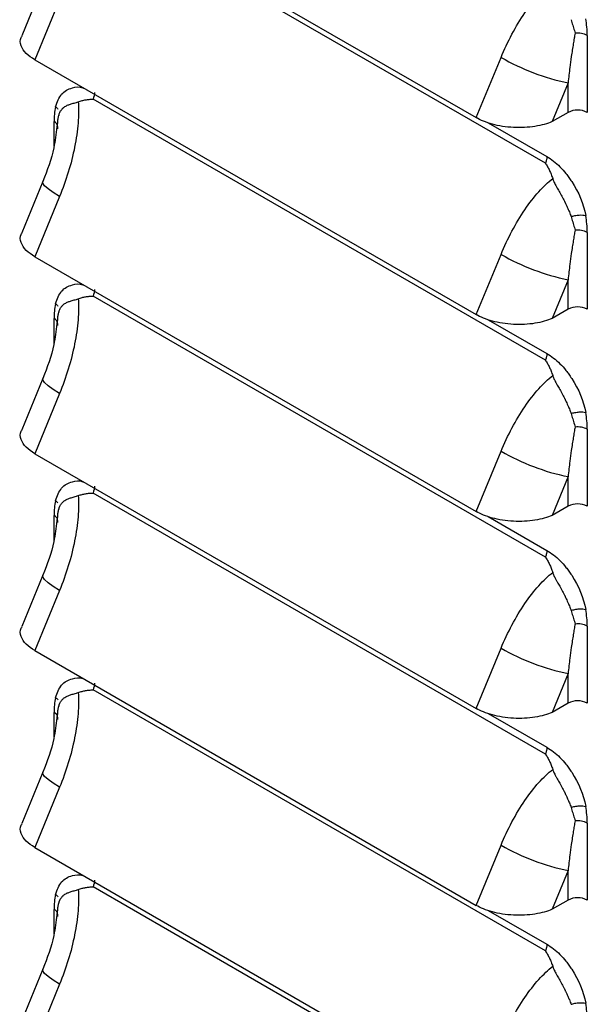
# Model space of a CAD drawing. Header units: millimetres. Extents: x 0 to 2235, y 0 to 1727.
# Tile 24 of 30: x 1851 to 1898, y 1120 to 1202. Entities that reach past the tile are written whole.
import ezdxf

# ---------------------------------------------------------------- set-up
doc = ezdxf.new("R2010")
doc.units = ezdxf.units.MM
doc.header["$LTSCALE"] = 8

msp = doc.modelspace()

# ---------------------------------------------------------------- linework, layer by layer
for p, q in [((1851.767, 1215.678), (1888.945, 1194.215)), ((1894.769, 1190.374), (1856.677, 1212.364)), ((1852.457, 1205.432), (1850.674, 1201.11)), ((1853.859, 1204.16), (1851.767, 1199.086)), ((1898.296, 1201.142), (1898.296, 1194.661)), ((1851.767, 1199.086), (1888.945, 1177.623)), ((1888.945, 1194.215), (1891.037, 1199.289)), ((1896.68, 1197.153), (1895.331, 1193.882)), ((1896.68, 1194.661), (1896.68, 1197.153)), ((1894.769, 1173.782), (1856.677, 1195.772)), ((1896.68, 1194.661), (1895.331, 1193.882)), ((1853.395, 1191.814), (1853.395, 1193.879)), ((1853.836, 1194.442), (1853.837, 1194.541)), ((1853.836, 1194.409), (1853.836, 1194.442)), ((1853.656, 1193.677), (1853.62, 1193.424)), ((1889.961, 1193.786), (1894.891, 1190.94)), ((1852.457, 1188.84), (1850.674, 1184.518)), ((1853.859, 1187.568), (1851.767, 1182.494)), ((1898.296, 1184.55), (1898.296, 1178.069)), ((1851.767, 1182.494), (1888.945, 1161.031)), ((1888.945, 1177.623), (1891.037, 1182.697)), ((1896.68, 1180.561), (1895.331, 1177.29)), ((1896.68, 1178.069), (1896.68, 1180.561)), ((1894.769, 1157.19), (1856.677, 1179.179)), ((1896.68, 1178.069), (1895.331, 1177.29)), ((1853.395, 1175.222), (1853.395, 1177.287)), ((1853.836, 1177.85), (1853.837, 1177.949)), ((1853.836, 1177.817), (1853.836, 1177.85)), ((1853.656, 1177.085), (1853.62, 1176.832)), ((1889.961, 1177.194), (1894.891, 1174.348)), ((1852.457, 1172.248), (1850.674, 1167.926)), ((1853.859, 1170.975), (1851.767, 1165.902)), ((1898.296, 1167.958), (1898.296, 1161.476)), ((1851.767, 1165.902), (1888.945, 1144.439)), ((1888.945, 1161.031), (1891.037, 1166.105)), ((1896.68, 1163.968), (1895.331, 1160.698)), ((1896.68, 1161.476), (1896.68, 1163.968)), ((1894.769, 1140.598), (1856.677, 1162.587)), ((1896.68, 1161.476), (1895.331, 1160.698)), ((1853.395, 1158.63), (1853.395, 1160.694)), ((1853.836, 1161.258), (1853.837, 1161.356)), ((1853.836, 1161.224), (1853.836, 1161.258)), ((1853.656, 1160.493), (1853.62, 1160.24)), ((1889.961, 1160.602), (1894.891, 1157.755)), ((1852.457, 1155.656), (1850.674, 1151.333)), ((1853.859, 1154.383), (1851.767, 1149.309)), ((1898.296, 1151.366), (1898.296, 1144.884)), ((1851.767, 1149.309), (1888.945, 1127.847)), ((1888.945, 1144.439), (1891.037, 1149.513)), ((1896.68, 1147.376), (1895.331, 1144.106)), ((1896.68, 1144.884), (1896.68, 1147.376)), ((1894.769, 1124.006), (1856.677, 1145.995)), ((1896.68, 1144.884), (1895.331, 1144.106)), ((1853.395, 1142.038), (1853.395, 1144.102)), ((1853.836, 1144.665), (1853.837, 1144.764)), ((1853.836, 1144.632), (1853.836, 1144.665)), ((1853.656, 1143.901), (1853.62, 1143.648)), ((1889.961, 1144.01), (1894.891, 1141.163)), ((1852.457, 1139.063), (1850.674, 1134.741)), ((1853.859, 1137.791), (1851.767, 1132.717)), ((1898.296, 1134.774), (1898.296, 1128.292)), ((1851.767, 1132.717), (1888.945, 1111.255)), ((1888.945, 1127.847), (1891.037, 1132.921)), ((1896.68, 1130.784), (1895.331, 1127.514)), ((1896.68, 1128.292), (1896.68, 1130.784)), ((1894.769, 1107.414), (1856.677, 1129.403)), ((1896.68, 1128.292), (1895.331, 1127.514)), ((1853.395, 1125.446), (1853.395, 1127.51)), ((1853.836, 1128.073), (1853.837, 1128.172)), ((1853.836, 1128.04), (1853.836, 1128.073)), ((1853.656, 1127.309), (1853.62, 1127.056)), ((1889.961, 1127.417), (1894.891, 1124.571)), ((1852.457, 1122.471), (1850.674, 1118.149)), ((1853.859, 1121.199), (1851.767, 1116.125))]:
    msp.add_line(p, q)
at = {"flags": 128}
for points in [[(1853.859, 1187.568), (1853.313, 1187.904), (1852.888, 1188.214), (1852.599, 1188.484), (1852.459, 1188.704), (1852.458, 1188.843)], [(1853.859, 1170.975), (1853.313, 1171.312), (1852.888, 1171.622), (1852.599, 1171.892), (1852.459, 1172.112), (1852.458, 1172.251)], [(1853.859, 1154.383), (1853.313, 1154.72), (1852.888, 1155.029), (1852.599, 1155.3), (1852.459, 1155.52), (1852.458, 1155.659)], [(1853.859, 1137.791), (1853.313, 1138.128), (1852.888, 1138.437), (1852.599, 1138.707), (1852.459, 1138.928), (1852.458, 1139.067)], [(1853.859, 1121.199), (1853.313, 1121.536), (1852.888, 1121.845), (1852.599, 1122.115), (1852.459, 1122.336), (1852.458, 1122.475)]]:
    msp.add_lwpolyline(points, dxfattribs=at)
for centre, radius, start, end in [((1890.478, 1201.103), 7.819, 0.28304, 10.70545), ((1897.496, 1199.605), 1.733, 62.48958, 97.49337), ((1900.457, 1215.645), 18.874, 240.06301, 258.45716), ((1858.913, 1193.917), 5.518, 167.24769, 180.40105), ((1897.488, 1193.101), 1.757, 62.60967, 117.39032), ((1853.178, 1193.37), 0.553, 4.38756, 66.93258), ((1890.478, 1184.511), 7.819, 0.28304, 10.70545), ((1897.496, 1183.013), 1.733, 62.48958, 97.49337), ((1900.457, 1199.053), 18.874, 240.06301, 258.45716), ((1858.913, 1177.325), 5.518, 167.24769, 180.40105), ((1897.488, 1176.509), 1.757, 62.60967, 117.39032), ((1853.178, 1176.778), 0.553, 4.38756, 66.93258), ((1890.478, 1167.919), 7.819, 0.28304, 10.70545), ((1897.496, 1166.421), 1.733, 62.48958, 97.49337), ((1900.457, 1182.461), 18.874, 240.06301, 258.45716), ((1858.913, 1160.733), 5.518, 167.24769, 180.40105), ((1897.488, 1159.917), 1.757, 62.60967, 117.39032), ((1853.178, 1160.186), 0.553, 4.38756, 66.93258), ((1890.478, 1151.327), 7.819, 0.28304, 10.70545), ((1897.496, 1149.829), 1.733, 62.48958, 97.49337), ((1900.457, 1165.869), 18.874, 240.06301, 258.45716), ((1858.913, 1144.141), 5.518, 167.24769, 180.40105), ((1897.488, 1143.324), 1.757, 62.60967, 117.39032), ((1853.178, 1143.593), 0.553, 4.38756, 66.93258), ((1890.478, 1134.735), 7.819, 0.28304, 10.70545), ((1897.496, 1133.237), 1.733, 62.48958, 97.49337), ((1900.457, 1149.277), 18.874, 240.06301, 258.45716), ((1858.913, 1127.549), 5.518, 167.24769, 180.40105), ((1897.488, 1126.732), 1.757, 62.60967, 117.39032), ((1853.178, 1127.001), 0.553, 4.38756, 66.93258), ((1890.478, 1118.143), 7.819, 0.28304, 10.70545)]:
    msp.add_arc(centre, radius, start, end)
for points, knots in [([(1891.037, 1199.289), (1891.31, 1199.95), (1891.618, 1200.61), (1892.291, 1201.879), (1892.656, 1202.487), (1893.417, 1203.604), (1893.812, 1204.112), (1894.605, 1204.996), (1895.002, 1205.371), (1895.386, 1205.675)], [0, 0, 0, 0, 0.25, 0.25, 0.5, 0.5, 0.75, 0.75, 1, 1, 1, 1]), ([(1896.926, 1202.47), (1896.951, 1202.394), (1897, 1202.242), (1897.071, 1202.015), (1897.141, 1201.786), (1897.208, 1201.554), (1897.249, 1201.401), (1897.27, 1201.323)], [0, 0, 0, 0, 0.18947, 0.383984, 0.583752, 0.789005, 1, 1, 1, 1]), ([(1897.27, 1201.323), (1897.244, 1201.182), (1897.19, 1200.886), (1897.112, 1200.416), (1897.031, 1199.902), (1896.934, 1199.243), (1896.811, 1198.326), (1896.729, 1197.587), (1896.68, 1197.153)], [0, 0, 0, 0, 0.103962, 0.218213, 0.342758, 0.477597, 0.692978, 1, 1, 1, 1]), ([(1851.767, 1199.086), (1851.507, 1199.26), (1850.964, 1199.626), (1850.595, 1200.287), (1850.497, 1200.807), (1850.679, 1201.055), (1850.708, 1201.095)], [0, 0, 0, 0, 0.287592, 0.602099, 0.93556, 1, 1, 1, 1]), ([(1853.531, 1195.135), (1853.67, 1195.525), (1853.949, 1196.308), (1854.835, 1196.739), (1855.526, 1196.852), (1855.885, 1196.704), (1855.915, 1196.691)], [0, 0, 0, 0, 0.348559, 0.701141, 0.974676, 1, 1, 1, 1]), ([(1853.751, 1194.21), (1853.756, 1194.24), (1853.768, 1194.302), (1853.79, 1194.394), (1853.818, 1194.488), (1853.859, 1194.599), (1853.933, 1194.755), (1854.017, 1194.876), (1854.088, 1194.957), (1854.117, 1194.989), (1854.17, 1195.041), (1854.292, 1195.142), (1854.491, 1195.256), (1854.728, 1195.342), (1854.927, 1195.402), (1855.095, 1195.448), (1855.263, 1195.494), (1855.382, 1195.534), (1855.437, 1195.552)], [0, 0, 0, 0, 0.0386317, 0.0804407, 0.1253208, 0.1737171, 0.25028, 0.375704, 0.3912909, 0.4068514, 0.4379073, 0.499865, 0.6343499, 0.7495915, 0.816746, 0.8745705, 0.9426901, 1, 1, 1, 1]), ([(1855.437, 1195.552), (1855.471, 1195.008), (1855.465, 1194.406), (1855.364, 1193.123), (1855.269, 1192.441), (1854.993, 1191.045), (1854.813, 1190.331), (1854.382, 1188.922), (1854.132, 1188.229), (1853.859, 1187.568)], [0, 0, 0, 0, 0.25, 0.25, 0.5, 0.5, 0.75, 0.75, 1, 1, 1, 1]), ([(1855.437, 1195.552), (1855.491, 1195.571), (1855.597, 1195.608), (1855.754, 1195.653), (1855.906, 1195.69), (1856.108, 1195.73), (1856.313, 1195.757), (1856.505, 1195.769), (1856.609, 1195.772), (1856.66, 1195.772), (1856.677, 1195.772)], [0, 0, 0, 0, 0.1328548, 0.2604429, 0.3827218, 0.4997304, 0.7499848, 0.8750642, 0.9594491, 1, 1, 1, 1]), ([(1853.709, 1193.286), (1853.706, 1193.354), (1853.699, 1193.487), (1853.699, 1193.68), (1853.708, 1193.864), (1853.724, 1194.041), (1853.742, 1194.154), (1853.751, 1194.21)], [0, 0, 0, 0, 0.210995, 0.416248, 0.616016, 0.81053, 1, 1, 1, 1]), ([(1895.331, 1193.882), (1894.938, 1193.714), (1894.449, 1193.57), (1893.331, 1193.39), (1892.704, 1193.355), (1891.769, 1193.404), (1891.458, 1193.436), (1890.86, 1193.531), (1890.572, 1193.593), (1889.765, 1193.814), (1889.305, 1194.008), (1888.945, 1194.215)], [0, 0, 0, 0, 0.25, 0.25, 0.5, 0.5, 0.625, 0.625, 0.75, 0.75, 1, 1, 1, 1]), ([(1853.62, 1193.424), (1853.557, 1192.84), (1853.387, 1191.257), (1852.817, 1189.775), (1852.457, 1188.841)], [0, 0, 0, 0, 0.369455, 1, 1, 1, 1]), ([(1894.891, 1190.94), (1894.891, 1190.854), (1894.88, 1190.761), (1894.849, 1190.617), (1894.835, 1190.568), (1894.813, 1190.495), (1894.804, 1190.471), (1894.791, 1190.435), (1894.785, 1190.416), (1894.777, 1190.395), (1894.773, 1190.386), (1894.771, 1190.38), (1894.771, 1190.378), (1894.769, 1190.374)], [0, 0, 0, 0, 0.5, 0.5, 0.75, 0.75, 0.875, 0.875, 0.9375, 0.96875, 0.984375, 0.984375, 1, 1, 1, 1]), ([(1894.891, 1190.94), (1895.278, 1190.716), (1895.829, 1190.286), (1896.422, 1189.618), (1896.706, 1189.243), (1896.825, 1189.073), (1896.904, 1188.958), (1896.944, 1188.897), (1897.585, 1187.913), (1897.977, 1186.954), (1898.16, 1185.964)], [0, 0, 0, 0, 0.25, 0.375, 0.4375, 0.46875, 0.46875, 0.5, 0.5, 1, 1, 1, 1]), ([(1894.769, 1190.374), (1894.8, 1190.325), (1894.863, 1190.228), (1894.983, 1190.025), (1895.117, 1189.767), (1895.263, 1189.436), (1895.344, 1189.204), (1895.386, 1189.082)], [0, 0, 0, 0, 0.125072, 0.250152, 0.500317, 0.737209, 1, 1, 1, 1]), ([(1891.037, 1182.697), (1891.31, 1183.358), (1891.618, 1184.018), (1892.291, 1185.287), (1892.656, 1185.895), (1893.417, 1187.011), (1893.812, 1187.52), (1894.605, 1188.404), (1895.002, 1188.779), (1895.386, 1189.082)], [0, 0, 0, 0, 0.25, 0.25, 0.5, 0.5, 0.75, 0.75, 1, 1, 1, 1]), ([(1895.386, 1189.082), (1895.4, 1189.041), (1895.43, 1188.955), (1895.488, 1188.82), (1895.56, 1188.664), (1895.653, 1188.483), (1895.791, 1188.229), (1895.984, 1187.894), (1896.171, 1187.558), (1896.301, 1187.312), (1896.36, 1187.193), (1896.392, 1187.134), (1896.406, 1187.099), (1896.42, 1187.075), (1896.433, 1187.052), (1896.447, 1187.017), (1896.478, 1186.957), (1896.534, 1186.837), (1896.62, 1186.656), (1896.709, 1186.456), (1896.794, 1186.255), (1896.865, 1186.071), (1896.907, 1185.94), (1896.926, 1185.878)], [0, 0, 0, 0, 0.03716, 0.078939, 0.125454, 0.183041, 0.250493, 0.365984, 0.500084, 0.562042, 0.593111, 0.608681, 0.617304, 0.624288, 0.631148, 0.639931, 0.655602, 0.687011, 0.7498, 0.824618, 0.874702, 0.940557, 1, 1, 1, 1]), ([(1896.926, 1185.878), (1897.03, 1185.91), (1897.142, 1185.94), (1897.373, 1185.985), (1897.491, 1186.002), (1897.826, 1186.026), (1898.022, 1186.005), (1898.16, 1185.964)], [0, 0, 0, 0, 0.25, 0.25, 0.5, 0.5, 1, 1, 1, 1]), ([(1896.926, 1185.878), (1896.951, 1185.802), (1897, 1185.65), (1897.071, 1185.423), (1897.141, 1185.194), (1897.208, 1184.962), (1897.249, 1184.809), (1897.27, 1184.731)], [0, 0, 0, 0, 0.18947, 0.383984, 0.583752, 0.789005, 1, 1, 1, 1]), ([(1897.27, 1184.731), (1897.244, 1184.59), (1897.19, 1184.294), (1897.112, 1183.824), (1897.031, 1183.31), (1896.934, 1182.651), (1896.811, 1181.734), (1896.729, 1180.995), (1896.68, 1180.561)], [0, 0, 0, 0, 0.103962, 0.218213, 0.342758, 0.477597, 0.692978, 1, 1, 1, 1]), ([(1851.767, 1182.494), (1851.507, 1182.668), (1850.964, 1183.034), (1850.595, 1183.695), (1850.497, 1184.215), (1850.679, 1184.463), (1850.708, 1184.503)], [0, 0, 0, 0, 0.287592, 0.602099, 0.93556, 1, 1, 1, 1]), ([(1853.531, 1178.543), (1853.67, 1178.933), (1853.949, 1179.716), (1854.835, 1180.147), (1855.526, 1180.26), (1855.885, 1180.111), (1855.915, 1180.099)], [0, 0, 0, 0, 0.348559, 0.701141, 0.974676, 1, 1, 1, 1]), ([(1853.751, 1177.618), (1853.756, 1177.648), (1853.768, 1177.71), (1853.79, 1177.802), (1853.818, 1177.896), (1853.859, 1178.007), (1853.933, 1178.162), (1854.017, 1178.284), (1854.088, 1178.365), (1854.117, 1178.397), (1854.17, 1178.449), (1854.292, 1178.55), (1854.491, 1178.664), (1854.728, 1178.75), (1854.927, 1178.81), (1855.095, 1178.856), (1855.263, 1178.902), (1855.382, 1178.942), (1855.437, 1178.96)], [0, 0, 0, 0, 0.0386317, 0.0804407, 0.1253208, 0.1737171, 0.25028, 0.375704, 0.3912909, 0.4068514, 0.4379073, 0.499865, 0.6343499, 0.7495915, 0.816746, 0.8745705, 0.9426901, 1, 1, 1, 1]), ([(1855.437, 1178.96), (1855.471, 1178.415), (1855.465, 1177.814), (1855.364, 1176.531), (1855.269, 1175.849), (1854.993, 1174.453), (1854.813, 1173.738), (1854.382, 1172.33), (1854.132, 1171.636), (1853.859, 1170.975)], [0, 0, 0, 0, 0.25, 0.25, 0.5, 0.5, 0.75, 0.75, 1, 1, 1, 1]), ([(1855.437, 1178.96), (1855.491, 1178.979), (1855.597, 1179.016), (1855.754, 1179.061), (1855.906, 1179.098), (1856.108, 1179.138), (1856.313, 1179.165), (1856.505, 1179.177), (1856.609, 1179.18), (1856.66, 1179.179), (1856.677, 1179.179)], [0, 0, 0, 0, 0.132855, 0.260443, 0.382722, 0.49973, 0.749985, 0.875064, 0.959449, 1, 1, 1, 1]), ([(1853.709, 1176.694), (1853.706, 1176.762), (1853.699, 1176.895), (1853.699, 1177.088), (1853.708, 1177.272), (1853.724, 1177.449), (1853.742, 1177.562), (1853.751, 1177.618)], [0, 0, 0, 0, 0.210995, 0.416248, 0.616016, 0.81053, 1, 1, 1, 1]), ([(1895.331, 1177.29), (1894.938, 1177.122), (1894.449, 1176.978), (1893.331, 1176.798), (1892.704, 1176.763), (1891.769, 1176.812), (1891.458, 1176.844), (1890.86, 1176.939), (1890.572, 1177.001), (1889.765, 1177.222), (1889.305, 1177.416), (1888.945, 1177.623)], [0, 0, 0, 0, 0.25, 0.25, 0.5, 0.5, 0.625, 0.625, 0.75, 0.75, 1, 1, 1, 1]), ([(1853.62, 1176.832), (1853.557, 1176.247), (1853.387, 1174.664), (1852.817, 1173.183), (1852.457, 1172.249)], [0, 0, 0, 0, 0.369455, 1, 1, 1, 1]), ([(1894.891, 1174.348), (1894.891, 1174.262), (1894.88, 1174.169), (1894.849, 1174.025), (1894.835, 1173.976), (1894.813, 1173.903), (1894.804, 1173.879), (1894.791, 1173.842), (1894.785, 1173.824), (1894.777, 1173.803), (1894.773, 1173.794), (1894.771, 1173.788), (1894.771, 1173.786), (1894.769, 1173.782)], [0, 0, 0, 0, 0.5, 0.5, 0.75, 0.75, 0.875, 0.875, 0.9375, 0.96875, 0.984375, 0.984375, 1, 1, 1, 1]), ([(1894.891, 1174.348), (1895.278, 1174.124), (1895.829, 1173.694), (1896.422, 1173.026), (1896.706, 1172.651), (1896.825, 1172.481), (1896.904, 1172.366), (1896.944, 1172.305), (1897.585, 1171.32), (1897.977, 1170.362), (1898.16, 1169.372)], [0, 0, 0, 0, 0.25, 0.375, 0.4375, 0.46875, 0.46875, 0.5, 0.5, 1, 1, 1, 1]), ([(1894.769, 1173.782), (1894.8, 1173.733), (1894.863, 1173.636), (1894.983, 1173.433), (1895.117, 1173.175), (1895.263, 1172.844), (1895.344, 1172.612), (1895.386, 1172.49)], [0, 0, 0, 0, 0.125072, 0.250152, 0.500317, 0.737209, 1, 1, 1, 1]), ([(1891.037, 1166.105), (1891.31, 1166.766), (1891.618, 1167.426), (1892.291, 1168.694), (1892.656, 1169.303), (1893.417, 1170.419), (1893.812, 1170.928), (1894.605, 1171.812), (1895.002, 1172.187), (1895.386, 1172.49)], [0, 0, 0, 0, 0.25, 0.25, 0.5, 0.5, 0.75, 0.75, 1, 1, 1, 1]), ([(1895.386, 1172.49), (1895.4, 1172.449), (1895.43, 1172.362), (1895.488, 1172.228), (1895.56, 1172.072), (1895.653, 1171.891), (1895.791, 1171.637), (1895.984, 1171.302), (1896.171, 1170.966), (1896.301, 1170.72), (1896.36, 1170.601), (1896.392, 1170.542), (1896.406, 1170.507), (1896.42, 1170.483), (1896.433, 1170.459), (1896.447, 1170.424), (1896.478, 1170.365), (1896.534, 1170.245), (1896.62, 1170.064), (1896.709, 1169.864), (1896.794, 1169.663), (1896.865, 1169.478), (1896.907, 1169.348), (1896.926, 1169.285)], [0, 0, 0, 0, 0.03716, 0.078939, 0.125454, 0.183041, 0.250493, 0.365984, 0.500084, 0.562042, 0.593111, 0.608681, 0.617304, 0.624288, 0.631148, 0.639931, 0.655602, 0.687011, 0.7498, 0.824618, 0.874702, 0.940557, 1, 1, 1, 1]), ([(1896.926, 1169.285), (1897.03, 1169.318), (1897.142, 1169.348), (1897.373, 1169.393), (1897.491, 1169.409), (1897.826, 1169.434), (1898.022, 1169.413), (1898.16, 1169.372)], [0, 0, 0, 0, 0.25, 0.25, 0.5, 0.5, 1, 1, 1, 1]), ([(1896.926, 1169.285), (1896.951, 1169.21), (1897, 1169.058), (1897.071, 1168.831), (1897.141, 1168.602), (1897.208, 1168.37), (1897.249, 1168.217), (1897.27, 1168.139)], [0, 0, 0, 0, 0.18947, 0.383984, 0.583752, 0.789005, 1, 1, 1, 1]), ([(1897.27, 1168.139), (1897.244, 1167.998), (1897.19, 1167.702), (1897.112, 1167.232), (1897.031, 1166.717), (1896.934, 1166.059), (1896.811, 1165.141), (1896.729, 1164.403), (1896.68, 1163.968)], [0, 0, 0, 0, 0.103962, 0.218213, 0.342758, 0.477597, 0.692978, 1, 1, 1, 1]), ([(1851.767, 1165.902), (1851.507, 1166.076), (1850.964, 1166.442), (1850.595, 1167.103), (1850.497, 1167.623), (1850.679, 1167.871), (1850.708, 1167.911)], [0, 0, 0, 0, 0.287592, 0.602099, 0.93556, 1, 1, 1, 1]), ([(1853.531, 1161.951), (1853.67, 1162.341), (1853.949, 1163.124), (1854.835, 1163.555), (1855.526, 1163.668), (1855.885, 1163.519), (1855.915, 1163.507)], [0, 0, 0, 0, 0.348559, 0.701141, 0.974676, 1, 1, 1, 1]), ([(1853.751, 1161.026), (1853.756, 1161.056), (1853.768, 1161.118), (1853.79, 1161.209), (1853.818, 1161.303), (1853.859, 1161.415), (1853.933, 1161.57), (1854.017, 1161.692), (1854.088, 1161.773), (1854.117, 1161.805), (1854.17, 1161.857), (1854.292, 1161.958), (1854.491, 1162.072), (1854.728, 1162.158), (1854.927, 1162.218), (1855.095, 1162.264), (1855.263, 1162.31), (1855.382, 1162.35), (1855.437, 1162.368)], [0, 0, 0, 0, 0.038632, 0.080441, 0.125321, 0.173717, 0.25028, 0.375704, 0.391291, 0.406851, 0.437907, 0.499865, 0.63435, 0.749591, 0.816746, 0.874571, 0.94269, 1, 1, 1, 1]), ([(1855.437, 1162.368), (1855.471, 1161.823), (1855.465, 1161.222), (1855.364, 1159.939), (1855.269, 1159.257), (1854.993, 1157.861), (1854.813, 1157.146), (1854.382, 1155.738), (1854.132, 1155.044), (1853.859, 1154.383)], [0, 0, 0, 0, 0.25, 0.25, 0.5, 0.5, 0.75, 0.75, 1, 1, 1, 1]), ([(1855.437, 1162.368), (1855.491, 1162.387), (1855.597, 1162.423), (1855.754, 1162.468), (1855.906, 1162.505), (1856.108, 1162.546), (1856.313, 1162.573), (1856.505, 1162.584), (1856.609, 1162.587), (1856.66, 1162.587), (1856.677, 1162.587)], [0, 0, 0, 0, 0.132855, 0.260443, 0.382722, 0.49973, 0.749985, 0.875064, 0.959449, 1, 1, 1, 1]), ([(1853.709, 1160.102), (1853.706, 1160.17), (1853.699, 1160.303), (1853.699, 1160.496), (1853.708, 1160.68), (1853.724, 1160.856), (1853.742, 1160.97), (1853.751, 1161.026)], [0, 0, 0, 0, 0.210995, 0.416248, 0.616016, 0.81053, 1, 1, 1, 1]), ([(1895.331, 1160.698), (1894.938, 1160.529), (1894.449, 1160.386), (1893.331, 1160.205), (1892.704, 1160.171), (1891.769, 1160.22), (1891.458, 1160.252), (1890.86, 1160.347), (1890.572, 1160.409), (1889.765, 1160.63), (1889.305, 1160.823), (1888.945, 1161.031)], [0, 0, 0, 0, 0.25, 0.25, 0.5, 0.5, 0.625, 0.625, 0.75, 0.75, 1, 1, 1, 1]), ([(1853.62, 1160.24), (1853.557, 1159.655), (1853.387, 1158.072), (1852.817, 1156.591), (1852.457, 1155.657)], [0, 0, 0, 0, 0.369455, 1, 1, 1, 1]), ([(1894.891, 1157.755), (1894.891, 1157.67), (1894.88, 1157.577), (1894.849, 1157.433), (1894.835, 1157.384), (1894.813, 1157.311), (1894.804, 1157.287), (1894.791, 1157.25), (1894.785, 1157.232), (1894.777, 1157.211), (1894.773, 1157.202), (1894.771, 1157.196), (1894.771, 1157.194), (1894.769, 1157.19)], [0, 0, 0, 0, 0.5, 0.5, 0.75, 0.75, 0.875, 0.875, 0.9375, 0.96875, 0.984375, 0.984375, 1, 1, 1, 1]), ([(1894.891, 1157.755), (1895.278, 1157.532), (1895.829, 1157.102), (1896.422, 1156.434), (1896.706, 1156.059), (1896.825, 1155.889), (1896.904, 1155.773), (1896.944, 1155.713), (1897.585, 1154.728), (1897.977, 1153.77), (1898.16, 1152.779)], [0, 0, 0, 0, 0.25, 0.375, 0.4375, 0.46875, 0.46875, 0.5, 0.5, 1, 1, 1, 1]), ([(1894.769, 1157.19), (1894.8, 1157.141), (1894.863, 1157.044), (1894.983, 1156.841), (1895.117, 1156.583), (1895.263, 1156.252), (1895.344, 1156.02), (1895.386, 1155.898)], [0, 0, 0, 0, 0.125072, 0.250152, 0.500317, 0.737209, 1, 1, 1, 1]), ([(1891.037, 1149.513), (1891.31, 1150.174), (1891.618, 1150.834), (1892.291, 1152.102), (1892.656, 1152.71), (1893.417, 1153.827), (1893.812, 1154.336), (1894.605, 1155.22), (1895.002, 1155.595), (1895.386, 1155.898)], [0, 0, 0, 0, 0.25, 0.25, 0.5, 0.5, 0.75, 0.75, 1, 1, 1, 1]), ([(1895.386, 1155.898), (1895.4, 1155.857), (1895.43, 1155.77), (1895.488, 1155.635), (1895.56, 1155.48), (1895.653, 1155.299), (1895.791, 1155.045), (1895.984, 1154.71), (1896.171, 1154.374), (1896.301, 1154.128), (1896.36, 1154.009), (1896.392, 1153.95), (1896.406, 1153.915), (1896.42, 1153.891), (1896.433, 1153.867), (1896.447, 1153.832), (1896.478, 1153.772), (1896.534, 1153.653), (1896.62, 1153.472), (1896.709, 1153.272), (1896.794, 1153.071), (1896.865, 1152.886), (1896.907, 1152.755), (1896.926, 1152.693)], [0, 0, 0, 0, 0.03716, 0.078939, 0.125454, 0.183041, 0.250493, 0.365984, 0.500084, 0.562042, 0.593111, 0.608681, 0.617304, 0.624288, 0.631148, 0.639931, 0.655602, 0.687011, 0.7498, 0.824618, 0.874702, 0.940557, 1, 1, 1, 1]), ([(1896.926, 1152.693), (1897.03, 1152.726), (1897.142, 1152.755), (1897.373, 1152.801), (1897.491, 1152.817), (1897.826, 1152.841), (1898.022, 1152.821), (1898.16, 1152.779)], [0, 0, 0, 0, 0.25, 0.25, 0.5, 0.5, 1, 1, 1, 1]), ([(1896.926, 1152.693), (1896.951, 1152.618), (1897, 1152.466), (1897.071, 1152.239), (1897.141, 1152.01), (1897.208, 1151.778), (1897.249, 1151.625), (1897.27, 1151.547)], [0, 0, 0, 0, 0.18947, 0.383984, 0.583752, 0.789005, 1, 1, 1, 1]), ([(1897.27, 1151.547), (1897.244, 1151.406), (1897.19, 1151.109), (1897.112, 1150.64), (1897.031, 1150.125), (1896.934, 1149.467), (1896.811, 1148.549), (1896.729, 1147.811), (1896.68, 1147.376)], [0, 0, 0, 0, 0.103962, 0.218213, 0.342758, 0.477597, 0.692978, 1, 1, 1, 1]), ([(1851.767, 1149.309), (1851.507, 1149.484), (1850.964, 1149.85), (1850.595, 1150.511), (1850.497, 1151.031), (1850.679, 1151.278), (1850.708, 1151.318)], [0, 0, 0, 0, 0.287592, 0.602099, 0.93556, 1, 1, 1, 1]), ([(1853.531, 1145.359), (1853.67, 1145.749), (1853.949, 1146.532), (1854.835, 1146.963), (1855.526, 1147.076), (1855.885, 1146.927), (1855.915, 1146.915)], [0, 0, 0, 0, 0.348559, 0.701141, 0.974676, 1, 1, 1, 1]), ([(1853.751, 1144.434), (1853.756, 1144.464), (1853.768, 1144.526), (1853.79, 1144.617), (1853.818, 1144.711), (1853.859, 1144.823), (1853.933, 1144.978), (1854.017, 1145.1), (1854.088, 1145.181), (1854.117, 1145.212), (1854.17, 1145.265), (1854.292, 1145.366), (1854.491, 1145.479), (1854.728, 1145.566), (1854.927, 1145.625), (1855.095, 1145.672), (1855.263, 1145.718), (1855.382, 1145.758), (1855.437, 1145.776)], [0, 0, 0, 0, 0.038632, 0.080441, 0.125321, 0.173717, 0.25028, 0.375704, 0.391291, 0.406851, 0.437907, 0.499865, 0.63435, 0.749591, 0.816746, 0.874571, 0.94269, 1, 1, 1, 1]), ([(1855.437, 1145.776), (1855.471, 1145.231), (1855.465, 1144.63), (1855.364, 1143.347), (1855.269, 1142.665), (1854.993, 1141.268), (1854.813, 1140.554), (1854.382, 1139.146), (1854.132, 1138.452), (1853.859, 1137.791)], [0, 0, 0, 0, 0.25, 0.25, 0.5, 0.5, 0.75, 0.75, 1, 1, 1, 1]), ([(1855.437, 1145.776), (1855.491, 1145.795), (1855.597, 1145.831), (1855.754, 1145.876), (1855.906, 1145.913), (1856.108, 1145.954), (1856.313, 1145.981), (1856.505, 1145.992), (1856.609, 1145.995), (1856.66, 1145.995), (1856.677, 1145.995)], [0, 0, 0, 0, 0.132855, 0.260443, 0.382722, 0.49973, 0.749985, 0.875064, 0.959449, 1, 1, 1, 1]), ([(1853.709, 1143.51), (1853.706, 1143.577), (1853.699, 1143.711), (1853.699, 1143.903), (1853.708, 1144.088), (1853.724, 1144.264), (1853.742, 1144.378), (1853.751, 1144.434)], [0, 0, 0, 0, 0.210995, 0.416248, 0.616016, 0.81053, 1, 1, 1, 1]), ([(1895.331, 1144.106), (1894.938, 1143.937), (1894.449, 1143.793), (1893.331, 1143.613), (1892.704, 1143.579), (1891.769, 1143.628), (1891.458, 1143.66), (1890.86, 1143.755), (1890.572, 1143.817), (1889.765, 1144.038), (1889.305, 1144.231), (1888.945, 1144.439)], [0, 0, 0, 0, 0.25, 0.25, 0.5, 0.5, 0.625, 0.625, 0.75, 0.75, 1, 1, 1, 1]), ([(1853.62, 1143.648), (1853.557, 1143.063), (1853.387, 1141.48), (1852.817, 1139.999), (1852.457, 1139.065)], [0, 0, 0, 0, 0.369455, 1, 1, 1, 1]), ([(1894.891, 1141.163), (1894.891, 1141.078), (1894.88, 1140.984), (1894.849, 1140.841), (1894.835, 1140.792), (1894.813, 1140.719), (1894.804, 1140.695), (1894.791, 1140.658), (1894.785, 1140.64), (1894.777, 1140.619), (1894.773, 1140.61), (1894.771, 1140.604), (1894.771, 1140.602), (1894.769, 1140.598)], [0, 0, 0, 0, 0.5, 0.5, 0.75, 0.75, 0.875, 0.875, 0.9375, 0.96875, 0.984375, 0.984375, 1, 1, 1, 1]), ([(1894.891, 1141.163), (1895.278, 1140.94), (1895.829, 1140.51), (1896.422, 1139.842), (1896.706, 1139.466), (1896.825, 1139.297), (1896.904, 1139.181), (1896.944, 1139.121), (1897.585, 1138.136), (1897.977, 1137.178), (1898.16, 1136.187)], [0, 0, 0, 0, 0.25, 0.375, 0.4375, 0.46875, 0.46875, 0.5, 0.5, 1, 1, 1, 1]), ([(1894.769, 1140.598), (1894.8, 1140.549), (1894.863, 1140.452), (1894.983, 1140.249), (1895.117, 1139.991), (1895.263, 1139.66), (1895.344, 1139.428), (1895.386, 1139.306)], [0, 0, 0, 0, 0.1250717, 0.2501516, 0.5003166, 0.7372093, 1, 1, 1, 1]), ([(1891.037, 1132.921), (1891.31, 1133.582), (1891.618, 1134.242), (1892.291, 1135.51), (1892.656, 1136.118), (1893.417, 1137.235), (1893.812, 1137.743), (1894.605, 1138.627), (1895.002, 1139.003), (1895.386, 1139.306)], [0, 0, 0, 0, 0.25, 0.25, 0.5, 0.5, 0.75, 0.75, 1, 1, 1, 1]), ([(1895.386, 1139.306), (1895.4, 1139.265), (1895.43, 1139.178), (1895.488, 1139.043), (1895.56, 1138.888), (1895.653, 1138.707), (1895.791, 1138.453), (1895.984, 1138.118), (1896.171, 1137.781), (1896.301, 1137.536), (1896.36, 1137.417), (1896.392, 1137.358), (1896.406, 1137.323), (1896.42, 1137.299), (1896.433, 1137.275), (1896.447, 1137.24), (1896.478, 1137.18), (1896.534, 1137.061), (1896.62, 1136.88), (1896.709, 1136.68), (1896.794, 1136.479), (1896.865, 1136.294), (1896.907, 1136.163), (1896.926, 1136.101)], [0, 0, 0, 0, 0.03716, 0.078939, 0.125454, 0.183041, 0.250493, 0.365984, 0.500084, 0.562042, 0.593111, 0.608681, 0.617304, 0.624288, 0.631148, 0.639931, 0.655602, 0.687011, 0.7498, 0.824618, 0.874702, 0.940557, 1, 1, 1, 1]), ([(1896.926, 1136.101), (1897.03, 1136.134), (1897.142, 1136.163), (1897.373, 1136.209), (1897.491, 1136.225), (1897.826, 1136.249), (1898.022, 1136.229), (1898.16, 1136.187)], [0, 0, 0, 0, 0.25, 0.25, 0.5, 0.5, 1, 1, 1, 1]), ([(1896.926, 1136.101), (1896.951, 1136.026), (1897, 1135.874), (1897.071, 1135.647), (1897.141, 1135.418), (1897.208, 1135.186), (1897.249, 1135.032), (1897.27, 1134.955)], [0, 0, 0, 0, 0.1894698, 0.383984, 0.5837521, 0.7890055, 1, 1, 1, 1]), ([(1897.27, 1134.955), (1897.244, 1134.814), (1897.19, 1134.517), (1897.112, 1134.048), (1897.031, 1133.533), (1896.934, 1132.875), (1896.811, 1131.957), (1896.729, 1131.218), (1896.68, 1130.784)], [0, 0, 0, 0, 0.103962, 0.218213, 0.342758, 0.477597, 0.692978, 1, 1, 1, 1]), ([(1851.767, 1132.717), (1851.507, 1132.892), (1850.964, 1133.258), (1850.595, 1133.918), (1850.497, 1134.439), (1850.679, 1134.686), (1850.708, 1134.726)], [0, 0, 0, 0, 0.287592, 0.602099, 0.93556, 1, 1, 1, 1]), ([(1853.531, 1128.767), (1853.67, 1129.156), (1853.949, 1129.94), (1854.835, 1130.371), (1855.526, 1130.484), (1855.885, 1130.335), (1855.915, 1130.323)], [0, 0, 0, 0, 0.348559, 0.701141, 0.974676, 1, 1, 1, 1]), ([(1853.751, 1127.842), (1853.756, 1127.872), (1853.768, 1127.934), (1853.79, 1128.025), (1853.818, 1128.119), (1853.859, 1128.231), (1853.933, 1128.386), (1854.017, 1128.508), (1854.088, 1128.589), (1854.117, 1128.62), (1854.17, 1128.673), (1854.292, 1128.774), (1854.491, 1128.887), (1854.728, 1128.974), (1854.927, 1129.033), (1855.095, 1129.08), (1855.263, 1129.125), (1855.382, 1129.165), (1855.437, 1129.184)], [0, 0, 0, 0, 0.038632, 0.080441, 0.125321, 0.173717, 0.25028, 0.375704, 0.391291, 0.406851, 0.437907, 0.499865, 0.63435, 0.749591, 0.816746, 0.874571, 0.94269, 1, 1, 1, 1]), ([(1855.437, 1129.184), (1855.471, 1128.639), (1855.465, 1128.038), (1855.364, 1126.755), (1855.269, 1126.073), (1854.993, 1124.676), (1854.813, 1123.962), (1854.382, 1122.554), (1854.132, 1121.86), (1853.859, 1121.199)], [0, 0, 0, 0, 0.25, 0.25, 0.5, 0.5, 0.75, 0.75, 1, 1, 1, 1]), ([(1855.437, 1129.184), (1855.491, 1129.202), (1855.597, 1129.239), (1855.754, 1129.284), (1855.906, 1129.321), (1856.108, 1129.362), (1856.313, 1129.388), (1856.505, 1129.4), (1856.609, 1129.403), (1856.66, 1129.403), (1856.677, 1129.403)], [0, 0, 0, 0, 0.132855, 0.260443, 0.382722, 0.49973, 0.749985, 0.875064, 0.959449, 1, 1, 1, 1]), ([(1853.709, 1126.918), (1853.706, 1126.985), (1853.699, 1127.119), (1853.699, 1127.311), (1853.708, 1127.496), (1853.724, 1127.672), (1853.742, 1127.786), (1853.751, 1127.841)], [0, 0, 0, 0, 0.210995, 0.416248, 0.616016, 0.81053, 1, 1, 1, 1]), ([(1895.331, 1127.514), (1894.938, 1127.345), (1894.449, 1127.201), (1893.331, 1127.021), (1892.704, 1126.987), (1891.769, 1127.035), (1891.458, 1127.068), (1890.86, 1127.163), (1890.572, 1127.225), (1889.765, 1127.446), (1889.305, 1127.639), (1888.945, 1127.847)], [0, 0, 0, 0, 0.25, 0.25, 0.5, 0.5, 0.625, 0.625, 0.75, 0.75, 1, 1, 1, 1]), ([(1853.62, 1127.056), (1853.557, 1126.471), (1853.387, 1124.888), (1852.817, 1123.407), (1852.457, 1122.473)], [0, 0, 0, 0, 0.369455, 1, 1, 1, 1]), ([(1894.891, 1124.571), (1894.891, 1124.485), (1894.88, 1124.392), (1894.849, 1124.248), (1894.835, 1124.2), (1894.813, 1124.127), (1894.804, 1124.103), (1894.791, 1124.066), (1894.785, 1124.048), (1894.777, 1124.027), (1894.773, 1124.018), (1894.771, 1124.012), (1894.771, 1124.01), (1894.769, 1124.006)], [0, 0, 0, 0, 0.5, 0.5, 0.75, 0.75, 0.875, 0.875, 0.9375, 0.96875, 0.984375, 0.984375, 1, 1, 1, 1]), ([(1894.891, 1124.571), (1895.278, 1124.348), (1895.829, 1123.918), (1896.422, 1123.25), (1896.706, 1122.874), (1896.825, 1122.704), (1896.904, 1122.589), (1896.944, 1122.529), (1897.585, 1121.544), (1897.977, 1120.585), (1898.16, 1119.595)], [0, 0, 0, 0, 0.25, 0.375, 0.4375, 0.46875, 0.46875, 0.5, 0.5, 1, 1, 1, 1]), ([(1894.769, 1124.006), (1894.8, 1123.957), (1894.863, 1123.859), (1894.983, 1123.657), (1895.117, 1123.399), (1895.263, 1123.068), (1895.344, 1122.836), (1895.386, 1122.714)], [0, 0, 0, 0, 0.125072, 0.250152, 0.500317, 0.737209, 1, 1, 1, 1]), ([(1891.037, 1116.329), (1891.31, 1116.99), (1891.618, 1117.65), (1892.291, 1118.918), (1892.656, 1119.526), (1893.417, 1120.643), (1893.812, 1121.151), (1894.605, 1122.035), (1895.002, 1122.411), (1895.386, 1122.714)], [0, 0, 0, 0, 0.25, 0.25, 0.5, 0.5, 0.75, 0.75, 1, 1, 1, 1]), ([(1895.386, 1122.714), (1895.4, 1122.673), (1895.43, 1122.586), (1895.488, 1122.451), (1895.56, 1122.296), (1895.653, 1122.115), (1895.791, 1121.861), (1895.984, 1121.526), (1896.171, 1121.189), (1896.301, 1120.943), (1896.36, 1120.825), (1896.392, 1120.766), (1896.406, 1120.731), (1896.42, 1120.707), (1896.433, 1120.683), (1896.447, 1120.648), (1896.478, 1120.588), (1896.534, 1120.469), (1896.62, 1120.288), (1896.709, 1120.088), (1896.794, 1119.886), (1896.865, 1119.702), (1896.907, 1119.571), (1896.926, 1119.509)], [0, 0, 0, 0, 0.03716, 0.078939, 0.125454, 0.183041, 0.250493, 0.365984, 0.500084, 0.562042, 0.593111, 0.608681, 0.617304, 0.624288, 0.631148, 0.639931, 0.655602, 0.687011, 0.7498, 0.824618, 0.874702, 0.940557, 1, 1, 1, 1]), ([(1896.926, 1119.509), (1897.03, 1119.542), (1897.142, 1119.571), (1897.373, 1119.617), (1897.491, 1119.633), (1897.826, 1119.657), (1898.022, 1119.637), (1898.16, 1119.595)], [0, 0, 0, 0, 0.25, 0.25, 0.5, 0.5, 1, 1, 1, 1])]:
    msp.add_open_spline(points, degree=3, knots=knots)
for points in [[(1856.8, 1196.337), (1856.8, 1196.163), (1856.757, 1195.965), (1856.677, 1195.772)], [(1853.531, 1195.135), (1853.6, 1195.076), (1853.664, 1195.008), (1853.715, 1194.932)], [(1856.8, 1179.745), (1856.8, 1179.571), (1856.757, 1179.373), (1856.677, 1179.179)], [(1853.531, 1178.543), (1853.6, 1178.484), (1853.664, 1178.415), (1853.715, 1178.34)], [(1856.8, 1163.153), (1856.8, 1162.979), (1856.757, 1162.781), (1856.677, 1162.587)], [(1853.531, 1161.951), (1853.6, 1161.892), (1853.664, 1161.823), (1853.715, 1161.748)], [(1856.8, 1146.561), (1856.8, 1146.387), (1856.757, 1146.189), (1856.677, 1145.995)], [(1853.531, 1145.359), (1853.6, 1145.3), (1853.664, 1145.231), (1853.715, 1145.156)], [(1856.8, 1129.969), (1856.8, 1129.795), (1856.757, 1129.597), (1856.677, 1129.403)], [(1853.531, 1128.767), (1853.6, 1128.708), (1853.664, 1128.639), (1853.715, 1128.564)]]:
    msp.add_open_spline(points, degree=3)

doc.saveas('drawing.dxf')
